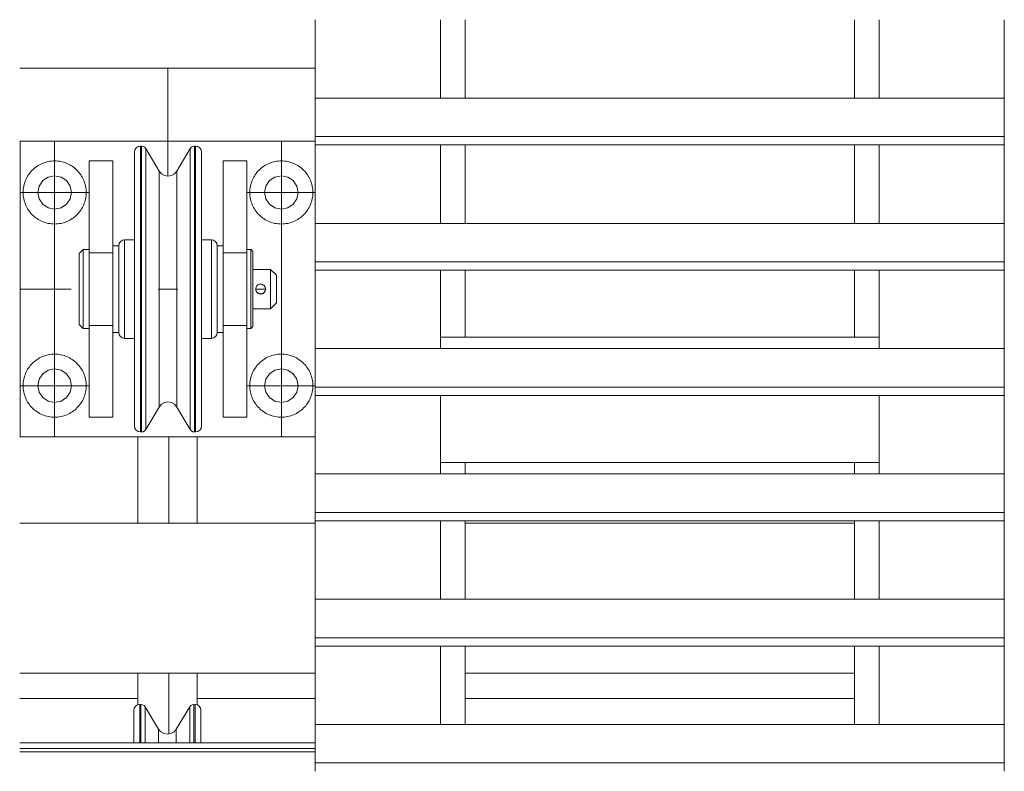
# Model space of a CAD drawing. Header units: millimetres. Extents: x 53746 to 116821, y -810352 to -765802.
# Tile 181 of 256: x 77829 to 78329, y -773633 to -773252. Entities that reach past the tile are written whole.
import ezdxf

# ---------------------------------------------------------------- set-up
doc = ezdxf.new("R2010")
doc.units = ezdxf.units.MM
doc.header["$MEASUREMENT"] = 0
doc.linetypes.add('DGN Style 4', pattern=[2290.351719, 1144.460571, -572.230286, 1.430576, -572.230286])
for name, color, linetype, lineweight in [('Main Cradle Rails', 7, 'Continuous', 0), ('Side Cradle Tower', 7, 'Continuous', 0), ('Side Cradle Tower Rail Frame', 7, 'Continuous', 0)]:
    doc.layers.add(name, color=color, linetype=linetype, lineweight=lineweight)

# ---------------------------------------------------------------- blocks, each defined once
blk = doc.blocks.new('*U57')
at = {"layer": 'Side Cradle Tower', "color": 7, "linetype": 'Continuous', "lineweight": 0}
for p, q in [((-7240.34, 14785.35), (-7240.34, 14825.11)), ((-7227.79, 14785.35), (-7227.79, 14825.11)), ((-7030.37, 14825.11), (-7030.37, 14785.35)), ((-7017.81, 14785.35), (-7017.81, 14825.11)), ((-6954.31, 14825.11), (-6954.31, 14785.35)), ((-7453.79, 14800.5), (-7303.84, 14800.5)), ((-7240.34, 14795.91), (-7240.34, 14795.91)), ((-7017.81, 14795.91), (-7017.81, 14795.91)), ((-7303.9, 14785.35), (-6954.31, 14785.35)), ((-7303.9, 14761.56), (-7303.9, 14765.8)), ((-7303.9, 14765.8), (-6954.31, 14765.8)), ((-6954.31, 14761.56), (-6954.31, 14765.8)), ((-7453.56, 14613.46), (-7453.56, 14763.46)), ((-7453.56, 14763.46), (-7303.9, 14763.46)), ((-7392.58, 14755.44), (-7392.58, 14760.96)), ((-7392.01, 14755.44), (-7392.01, 14760.96)), ((-7389.86, 14754.31), (-7389.86, 14759.73)), ((-7365.11, 14755.44), (-7365.11, 14760.96)), ((-7364.53, 14755.44), (-7364.53, 14760.96)), ((-7303.9, 14761.56), (-6954.31, 14761.56)), ((-7240.34, 14721.8), (-7240.34, 14761.56)), ((-7227.79, 14721.8), (-7227.79, 14761.56)), ((-7030.37, 14761.56), (-7030.37, 14721.8)), ((-7017.81, 14721.8), (-7017.81, 14761.56)), ((-6954.31, 14761.56), (-6954.31, 14721.8)), ((-7418.56, 14753.46), (-7406.56, 14753.46)), ((-7338.56, 14753.46), (-7350.56, 14753.46)), ((-7240.34, 14750.15), (-7240.34, 14750.15)), ((-7017.81, 14750.15), (-7017.81, 14750.15)), ((-7374.04, 14743.73), (-7374.04, 14748.28)), ((-7315.05, 14743.47), (-7317.8, 14745.31)), ((-7392.58, 14716.21), (-7392.58, 14739.72)), ((-7365.11, 14716.21), (-7365.11, 14739.72)), ((-7436.06, 14728.96), (-7439.31, 14729.61)), ((-7303.9, 14721.8), (-6954.31, 14721.8)), ((-7392.58, 14688.46), (-7392.58, 14716.2)), ((-7392.01, 14688.46), (-7392.01, 14716.2)), ((-7367.26, 14688.46), (-7367.26, 14715.73)), ((-7365.11, 14688.46), (-7365.11, 14716.2)), ((-7418.56, 14706.89), (-7406.56, 14706.89)), ((-7338.56, 14706.89), (-7350.56, 14706.89)), ((-7335.56, 14706.01), (-7335.56, 14701.89)), ((-7423.56, 14695.35), (-7423.56, 14701.19)), ((-7403.56, 14700.96), (-7403.56, 14688.46)), ((-7303.9, 14698.02), (-7303.9, 14702.26)), ((-7303.9, 14702.26), (-6954.31, 14702.26)), ((-6954.31, 14698.02), (-6954.31, 14702.26)), ((-7303.9, 14698.02), (-6954.31, 14698.02)), ((-7240.34, 14658.26), (-7240.34, 14698.02)), ((-7227.79, 14664), (-7227.79, 14698.02)), ((-7030.37, 14698.02), (-7030.37, 14664)), ((-7017.81, 14658.26), (-7017.81, 14698.02)), ((-6954.31, 14698.02), (-6954.31, 14658.26)), ((-7333.32, 14690.22), (-7333.45, 14690.09)), ((-7332.86, 14690.59), (-7333.32, 14690.22)), ((-7333.13, 14690.4), (-7333.18, 14690.36)), ((-7332.8, 14690.63), (-7332.81, 14690.62)), ((-7332.05, 14690.91), (-7332.51, 14690.77)), ((-7332.07, 14690.9), (-7332.48, 14690.78)), ((-7331.65, 14690.96), (-7332.05, 14690.91)), ((-7332.05, 14690.91), (-7331.66, 14690.96)), ((-7332.05, 14690.91), (-7332.05, 14690.91)), ((-7331.66, 14690.96), (-7331.66, 14690.96)), ((-7331.21, 14690.94), (-7331.54, 14690.95)), ((-7330.5, 14690.72), (-7330.6, 14690.76)), ((-7329.81, 14690.24), (-7330.41, 14690.68)), ((-7330.41, 14690.68), (-7330.41, 14690.68)), ((-7330.41, 14690.68), (-7330.08, 14690.48)), ((-7330.08, 14690.48), (-7330.03, 14690.43)), ((-7329.25, 14689.42), (-7329.76, 14690.19)), ((-7329.74, 14690.18), (-7329.74, 14690.18)), ((-7323.56, 14688.46), (-7323.56, 14691.14)), ((-7403.56, 14688.46), (-7403.56, 14675.96)), ((-7403.56, 14680.04), (-7403.56, 14688.46)), ((-7392.01, 14660.72), (-7392.01, 14688.46)), ((-7389.86, 14661.19), (-7389.86, 14688.46)), ((-7383.56, 14688.46), (-7373.56, 14688.46)), ((-7383.56, 14688.46), (-7373.56, 14688.46)), ((-7365.11, 14660.72), (-7365.11, 14688.46)), ((-7364.53, 14660.72), (-7364.53, 14688.46)), ((-7334.05, 14688.46), (-7334.03, 14688.14)), ((-7334.03, 14688.12), (-7333.95, 14687.73)), ((-7333.99, 14689.02), (-7333.88, 14689.38)), ((-7333.95, 14687.74), (-7333.86, 14687.51)), ((-7333.95, 14687.74), (-7333.95, 14687.74)), ((-7333.86, 14687.51), (-7333.58, 14686.99)), ((-7333.59, 14687.01), (-7333.59, 14687.01)), ((-7333.32, 14686.69), (-7333.36, 14686.73)), ((-7332.61, 14686.19), (-7332.62, 14686.2)), ((-7332.24, 14686.06), (-7332.24, 14686.06)), ((-7331.31, 14685.98), (-7330.74, 14686.1)), ((-7330.84, 14686.08), (-7330.6, 14686.16)), ((-7330.55, 14686.18), (-7329.79, 14686.7)), ((-7330.33, 14686.28), (-7330.34, 14686.28)), ((-7329.79, 14686.7), (-7329.66, 14686.84)), ((-7329.18, 14687.72), (-7329.06, 14688.46)), ((-7329.15, 14689.15), (-7329.15, 14689.15)), ((-7329.07, 14688.71), (-7329.06, 14688.46)), ((-7418.56, 14670.03), (-7418.56, 14672.61)), ((-7418.56, 14670.03), (-7406.56, 14670.03)), ((-7338.56, 14670.03), (-7350.56, 14670.03)), ((-7338.56, 14672.65), (-7338.56, 14670.03)), ((-7336.56, 14669.98), (-7336.56, 14668.46)), ((-7392.01, 14637.2), (-7392.01, 14660.71)), ((-7364.53, 14637.2), (-7364.53, 14660.71)), ((-7240.34, 14664), (-7017.81, 14664)), ((-7303.9, 14658.26), (-6954.31, 14658.26)), ((-7428.2, 14636.21), (-7427.56, 14639.46)), ((-7303.9, 14634.48), (-7303.9, 14638.71)), ((-7303.9, 14638.71), (-6954.31, 14638.71)), ((-6954.31, 14634.48), (-6954.31, 14638.71)), ((-7383.07, 14633.19), (-7383.07, 14628.64)), ((-7317.8, 14631.61), (-7315.05, 14633.45)), ((-7303.9, 14634.48), (-6954.31, 14634.48)), ((-7240.34, 14594.71), (-7240.34, 14634.48)), ((-7017.81, 14594.71), (-7017.81, 14634.48)), ((-6954.31, 14634.48), (-6954.31, 14594.71)), ((-7418.56, 14623.46), (-7406.56, 14623.46)), ((-7392.58, 14615.96), (-7392.58, 14621.48)), ((-7392.01, 14615.96), (-7392.01, 14621.48)), ((-7367.26, 14617.19), (-7367.26, 14622.61)), ((-7365.11, 14615.96), (-7365.11, 14621.48)), ((-7364.53, 14615.96), (-7364.53, 14621.48)), ((-7338.56, 14623.46), (-7350.56, 14623.46)), ((-7453.56, 14613.46), (-7453.79, 14613.46)), ((-7303.84, 14613.46), (-7453.56, 14613.46)), ((-7240.34, 14600.5), (-7017.81, 14600.5)), ((-7227.79, 14594.71), (-7227.79, 14600.5)), ((-7030.37, 14600.5), (-7030.37, 14594.71)), ((-7303.9, 14594.71), (-6954.31, 14594.71)), ((-7303.9, 14570.93), (-7303.9, 14575.17)), ((-7303.9, 14575.17), (-6954.31, 14575.17)), ((-6954.31, 14570.93), (-6954.31, 14575.17)), ((-7453.79, 14569.75), (-7303.84, 14569.75)), ((-7303.9, 14570.93), (-6954.31, 14570.93)), ((-7303.84, 14531.17), (-7303.84, 14570.93)), ((-7240.34, 14531.17), (-7240.34, 14570.93)), ((-7227.79, 14569.75), (-7227.79, 14570.93)), ((-7227.79, 14569.75), (-7030.37, 14569.75)), ((-7227.79, 14531.17), (-7227.79, 14569.75)), ((-7227.79, 14569.75), (-7227.79, 14569.75)), ((-7030.37, 14570.93), (-7030.37, 14569.75)), ((-7030.37, 14569.75), (-7030.37, 14531.17)), ((-7030.37, 14569.75), (-7030.37, 14569.75)), ((-7017.81, 14531.17), (-7017.81, 14570.93)), ((-6954.31, 14570.93), (-6954.31, 14531.17)), ((-7240.34, 14535.92), (-7240.34, 14535.92)), ((-7017.81, 14535.92), (-7017.81, 14535.92)), ((-7303.9, 14531.17), (-6954.31, 14531.17)), ((-7303.9, 14507.39), (-7303.9, 14511.62)), ((-7303.9, 14511.62), (-6954.31, 14511.62)), ((-6954.31, 14507.39), (-6954.31, 14511.62)), ((-7303.9, 14507.39), (-6954.31, 14507.39)), ((-7240.34, 14467.62), (-7240.34, 14507.39)), ((-7227.79, 14493.69), (-7227.79, 14507.39)), ((-7030.37, 14507.39), (-7030.37, 14493.69)), ((-7017.81, 14467.62), (-7017.81, 14507.39)), ((-6954.31, 14507.39), (-6954.31, 14467.62)), ((-7240.34, 14495.09), (-7240.34, 14495.09)), ((-7017.81, 14495.09), (-7017.81, 14495.09)), ((-7303.84, 14493.69), (-7453.79, 14493.69)), ((-7030.37, 14493.69), (-7227.79, 14493.69)), ((-7227.79, 14467.62), (-7227.79, 14493.69)), ((-7030.37, 14493.69), (-7030.37, 14467.62)), ((-7392.87, 14467.45), (-7392.87, 14477.7)), ((-7392.29, 14467.45), (-7392.29, 14477.7)), ((-7390.14, 14466.42), (-7390.14, 14476.5)), ((-7365.39, 14467.45), (-7365.39, 14477.7)), ((-7364.82, 14467.45), (-7364.82, 14477.7)), ((-7383.36, 14465.22), (-7383.36, 14458.23)), ((-7374.33, 14458.23), (-7374.33, 14465.22)), ((-7303.9, 14467.62), (-6954.31, 14467.62)), ((-7303.9, 14458.23), (-7453.79, 14458.23)), ((-7453.79, 14455.45), (-7303.9, 14455.45)), ((-7453.79, 14453.72), (-7303.9, 14453.72)), ((-7303.9, 14443.84), (-7303.9, 14448.08)), ((-7303.9, 14448.08), (-6954.31, 14448.08)), ((-6954.31, 14443.84), (-6954.31, 14448.08))]:
    blk.add_line(p, q, dxfattribs=at)
at = {"layer": 'Side Cradle Tower', "color": 7, "linetype": 'DGN Style 4', "lineweight": 0}
for p, q in [((-7378.61, 14800.5), (-7378.58, 14745.71)), ((-7436.06, 14763.46), (-7436.06, 14613.46)), ((-7321.06, 14763.46), (-7321.06, 14613.46)), ((-7418.56, 14737.46), (-7453.56, 14737.46)), ((-7338.56, 14737.46), (-7303.84, 14737.46)), ((-7453.79, 14688.46), (-7427.64, 14688.46)), ((-7334.05, 14688.46), (-7329.06, 14688.46)), ((-7418.56, 14639.46), (-7453.56, 14639.46)), ((-7338.56, 14639.46), (-7303.9, 14639.46)), ((-7378.2, 14613.46), (-7378.16, 14569.75)), ((-7378.09, 14493.69), (-7378.06, 14462.82))]:
    blk.add_line(p, q, dxfattribs=at)
at = {"layer": 'Side Cradle Tower', "color": 7, "linetype": 'Continuous', "lineweight": 0, "flags": 128}
for points in [[(-7303.84, 14785.35), (-7303.84, 14807.44), (-7303.84, 14825.11)], [(-7303.9, 14765.8), (-7303.9, 14785.35), (-7303.9, 14785.35)], [(-6954.31, 14765.8), (-6954.31, 14785.35), (-6954.31, 14785.35)], [(-7381.9, 14746.91), (-7383.07, 14748.28), (-7389.86, 14759.73), (-7390.41, 14760.39), (-7391.16, 14760.81), (-7392.01, 14760.96), (-7392.58, 14760.96), (-7393.73, 14760.73), (-7394.7, 14760.08), (-7395.35, 14759.11), (-7395.58, 14757.96), (-7395.58, 14752.67), (-7395.58, 14737.6), (-7395.58, 14715.06), (-7395.58, 14688.46), (-7395.58, 14661.86), (-7395.58, 14639.32), (-7395.58, 14624.25), (-7395.58, 14618.96), (-7395.35, 14617.81), (-7394.7, 14616.84), (-7393.73, 14616.19), (-7392.58, 14615.96), (-7392.01, 14615.96), (-7391.16, 14616.11), (-7390.41, 14616.53), (-7389.86, 14617.19), (-7383.07, 14628.64), (-7381.9, 14630.01), (-7380.33, 14630.9), (-7378.56, 14631.21), (-7376.78, 14630.9), (-7375.21, 14630.01), (-7374.04, 14628.64), (-7367.26, 14617.19), (-7366.7, 14616.53), (-7365.95, 14616.11), (-7365.11, 14615.96), (-7364.53, 14615.96), (-7363.38, 14616.19), (-7362.41, 14616.84), (-7361.76, 14617.81), (-7361.53, 14618.96), (-7361.53, 14624.25), (-7361.53, 14639.32), (-7361.53, 14661.86), (-7361.53, 14688.46), (-7361.53, 14715.06), (-7361.53, 14737.6), (-7361.53, 14752.67), (-7361.53, 14757.96), (-7361.76, 14759.11), (-7362.41, 14760.08), (-7363.38, 14760.73), (-7364.53, 14760.96), (-7365.11, 14760.96), (-7365.95, 14760.81), (-7366.7, 14760.39), (-7367.26, 14759.73), (-7374.04, 14748.28), (-7375.21, 14746.91), (-7376.78, 14746.02), (-7378.56, 14745.71), (-7380.33, 14746.02), (-7381.9, 14746.91)], [(-7367.26, 14715.73), (-7367.26, 14715.74), (-7367.26, 14738.86), (-7367.26, 14754.31), (-7367.26, 14759.73)], [(-7303.84, 14721.8), (-7303.84, 14721.82), (-7303.84, 14742.47), (-7303.84, 14761.56)], [(-7392.58, 14739.73), (-7392.58, 14755.44), (-7392.58, 14755.44)], [(-7392.01, 14739.73), (-7392.01, 14755.44), (-7392.01, 14755.44)], [(-7365.11, 14739.73), (-7365.11, 14755.44), (-7365.11, 14755.44)], [(-7364.53, 14739.73), (-7364.53, 14755.44), (-7364.53, 14755.44)], [(-7418.56, 14704.27), (-7418.56, 14706.89), (-7418.56, 14753.46), (-7418.56, 14753.46)], [(-7406.56, 14710.46), (-7406.56, 14753.46), (-7406.56, 14753.46)], [(-7389.86, 14738.86), (-7389.86, 14754.31), (-7389.86, 14754.31)], [(-7350.56, 14753.46), (-7350.56, 14753.46), (-7350.56, 14710.46)], [(-7338.56, 14753.46), (-7338.56, 14753.46), (-7338.56, 14706.89), (-7338.56, 14704.31)], [(-7436.06, 14728.96), (-7432.8, 14729.61), (-7430.05, 14731.45), (-7428.2, 14734.21), (-7427.56, 14737.46), (-7428.2, 14740.71), (-7430.05, 14743.47), (-7432.8, 14745.31), (-7436.06, 14745.96), (-7439.31, 14745.31), (-7442.07, 14743.47), (-7443.91, 14740.71), (-7444.56, 14737.46), (-7443.91, 14734.21), (-7442.07, 14731.45), (-7439.31, 14729.61)], [(-7383.07, 14748.28), (-7383.07, 14743.73), (-7383.07, 14730.76), (-7383.07, 14711.35)], [(-7315.05, 14743.47), (-7313.2, 14740.71), (-7312.56, 14737.46), (-7313.2, 14734.21), (-7315.05, 14731.45), (-7317.8, 14729.61), (-7321.06, 14728.96), (-7324.31, 14729.61), (-7327.07, 14731.45), (-7328.91, 14734.21), (-7329.56, 14737.46), (-7328.91, 14740.71), (-7327.07, 14743.47), (-7324.31, 14745.31), (-7321.06, 14745.96), (-7317.8, 14745.31)], [(-7392.01, 14716.21), (-7392.01, 14739.73), (-7392.01, 14739.73)], [(-7374.04, 14688.46), (-7374.04, 14711.35), (-7374.04, 14730.76), (-7374.04, 14743.73), (-7374.04, 14743.73)], [(-7364.53, 14716.21), (-7364.53, 14739.73), (-7364.53, 14739.73)], [(-7389.86, 14715.74), (-7389.86, 14738.86), (-7389.86, 14738.86)], [(-7303.9, 14702.26), (-7303.9, 14721.8), (-7303.9, 14721.8)], [(-6954.31, 14702.26), (-6954.31, 14721.8), (-6954.31, 14721.8)], [(-7389.86, 14688.46), (-7389.86, 14715.74), (-7389.86, 14715.74)], [(-7364.53, 14688.46), (-7364.53, 14716.2), (-7364.53, 14716.21)], [(-7403.56, 14696.88), (-7403.56, 14688.46), (-7403.56, 14680.04), (-7403.56, 14672.9), (-7403.56, 14668.13), (-7403.56, 14666.46), (-7406.56, 14666.46), (-7406.56, 14668.13), (-7406.56, 14672.9), (-7406.56, 14680.04), (-7406.56, 14688.46), (-7406.56, 14696.88), (-7406.56, 14704.02), (-7406.56, 14708.79), (-7406.56, 14710.46), (-7403.56, 14710.46), (-7403.56, 14708.79), (-7403.56, 14704.02), (-7403.56, 14696.88)], [(-7403.56, 14688.46), (-7403.56, 14696.88), (-7403.56, 14704.02), (-7403.56, 14708.79), (-7403.56, 14710.46), (-7403.33, 14711.61), (-7402.68, 14712.58), (-7401.7, 14713.23), (-7400.56, 14713.46), (-7395.58, 14713.46)], [(-7400.56, 14688.46), (-7400.56, 14698.03), (-7400.56, 14706.14), (-7400.56, 14711.56), (-7400.56, 14713.46)], [(-7383.07, 14711.35), (-7383.07, 14688.46), (-7383.07, 14665.57), (-7383.07, 14646.16), (-7383.07, 14633.19), (-7383.07, 14633.19)], [(-7361.53, 14713.46), (-7356.56, 14713.46), (-7355.41, 14713.23), (-7354.43, 14712.58), (-7353.78, 14711.61), (-7353.56, 14710.46), (-7353.56, 14708.79), (-7353.56, 14704.02), (-7353.56, 14696.88), (-7353.56, 14688.46)], [(-7356.56, 14688.46), (-7356.56, 14698.03), (-7356.56, 14706.14), (-7356.56, 14711.56), (-7356.56, 14713.46)], [(-7350.56, 14696.88), (-7350.56, 14688.46), (-7350.56, 14680.04), (-7350.56, 14672.9), (-7350.56, 14668.13), (-7350.56, 14666.46), (-7353.56, 14666.46), (-7353.56, 14668.13), (-7353.56, 14672.9), (-7353.56, 14680.04), (-7353.56, 14688.46), (-7353.56, 14696.88), (-7353.56, 14704.02), (-7353.56, 14708.79), (-7353.56, 14710.46), (-7350.56, 14710.46), (-7350.56, 14708.79), (-7350.56, 14704.02), (-7350.56, 14696.88)], [(-7423.56, 14701.19), (-7423.56, 14705.09), (-7423.56, 14706.46), (-7421.56, 14708.46), (-7418.56, 14708.46)], [(-7421.56, 14708.46), (-7421.56, 14706.94), (-7421.56, 14702.6), (-7421.56, 14696.11), (-7421.56, 14688.46), (-7421.56, 14680.81), (-7421.56, 14674.32), (-7421.56, 14669.98), (-7421.56, 14668.46)], [(-7338.56, 14708.46), (-7336.56, 14708.46), (-7335.56, 14707.46), (-7335.56, 14706.01)], [(-7336.56, 14669.98), (-7336.56, 14674.32), (-7336.56, 14680.81), (-7336.56, 14688.46), (-7336.56, 14696.11), (-7336.56, 14702.6), (-7336.56, 14706.94), (-7336.56, 14708.46)], [(-7418.56, 14704.31), (-7418.56, 14702.6), (-7418.56, 14702.57)], [(-7418.56, 14698.16), (-7418.56, 14702.54), (-7418.56, 14702.57)], [(-7338.56, 14702.57), (-7338.56, 14702.6), (-7338.56, 14704.31)], [(-7338.56, 14702.57), (-7338.56, 14702.54), (-7338.56, 14698.25)], [(-7335.56, 14701.89), (-7335.56, 14695.73), (-7335.56, 14688.46), (-7335.56, 14681.19), (-7335.56, 14675.02), (-7335.56, 14670.91), (-7335.56, 14669.46), (-7336.56, 14668.46), (-7338.56, 14668.46)], [(-7418.56, 14668.46), (-7421.56, 14668.46), (-7423.56, 14670.46), (-7423.56, 14671.83), (-7423.56, 14675.73), (-7423.56, 14681.57), (-7423.56, 14688.46), (-7423.56, 14695.35)], [(-7418.56, 14698.25), (-7418.56, 14696.11), (-7418.56, 14696.09)], [(-7418.56, 14688.46), (-7418.56, 14696.07), (-7418.56, 14696.09)], [(-7338.56, 14696.09), (-7338.56, 14696.11), (-7338.56, 14698.25)], [(-7338.56, 14696.09), (-7338.56, 14696.07), (-7338.56, 14688.46)], [(-7335.56, 14698.46), (-7326.56, 14698.46), (-7323.56, 14695.46), (-7323.56, 14694.93), (-7323.56, 14693.41), (-7323.56, 14691.14)], [(-7326.56, 14698.46), (-7326.56, 14697.7), (-7326.56, 14695.53), (-7326.56, 14692.29), (-7326.56, 14688.46), (-7326.56, 14684.63), (-7326.56, 14681.39), (-7326.56, 14679.22), (-7326.56, 14678.46)], [(-7303.84, 14658.26), (-7303.84, 14679.01), (-7303.84, 14698.02)], [(-7333.71, 14689.73), (-7333.86, 14689.42), (-7333.88, 14689.38), (-7334.05, 14688.46)], [(-7333.44, 14690.1), (-7333.86, 14689.42), (-7333.88, 14689.38), (-7333.88, 14689.38), (-7334.01, 14688.95)], [(-7334.01, 14688.95), (-7334.01, 14688.95), (-7333.88, 14689.38), (-7333.86, 14689.42), (-7333.71, 14689.73), (-7333.71, 14689.73)], [(-7333.71, 14689.73), (-7333.44, 14690.1), (-7333.32, 14690.22), (-7333.18, 14690.36)], [(-7333.18, 14690.36), (-7332.8, 14690.63), (-7332.8, 14690.63)], [(-7332.51, 14690.77), (-7332.51, 14690.77), (-7332.82, 14690.62)], [(-7332.8, 14690.63), (-7332.51, 14690.77), (-7332.48, 14690.78)], [(-7332.48, 14690.78), (-7332.05, 14690.91), (-7332.05, 14690.91)], [(-7332.48, 14690.78), (-7332.48, 14690.78), (-7332.48, 14690.78)], [(-7331.56, 14690.95), (-7331.56, 14690.95), (-7331.66, 14690.96), (-7331.66, 14690.96)], [(-7331.56, 14690.95), (-7331.22, 14690.94), (-7330.82, 14690.85), (-7330.6, 14690.76)], [(-7330.49, 14690.71), (-7330.6, 14690.76), (-7331.22, 14690.94)], [(-7330.6, 14690.76), (-7330.41, 14690.68), (-7330.41, 14690.68)], [(-7329.74, 14690.18), (-7329.74, 14690.18), (-7329.79, 14690.22), (-7330.08, 14690.48), (-7330.08, 14690.48)], [(-7329.74, 14690.18), (-7329.51, 14689.89), (-7329.28, 14689.5), (-7329.25, 14689.41), (-7329.15, 14689.15)], [(-7418.56, 14680.83), (-7418.56, 14680.85), (-7418.56, 14688.46), (-7418.56, 14688.46)], [(-7400.56, 14663.46), (-7400.56, 14665.36), (-7400.56, 14670.78), (-7400.56, 14678.89), (-7400.56, 14688.46)], [(-7392.58, 14660.71), (-7392.58, 14660.72), (-7392.58, 14688.46)], [(-7374.04, 14628.64), (-7374.04, 14633.19), (-7374.04, 14646.16), (-7374.04, 14665.57), (-7374.04, 14688.46)], [(-7367.26, 14661.18), (-7367.26, 14661.18), (-7367.26, 14688.46)], [(-7356.56, 14663.46), (-7356.56, 14665.36), (-7356.56, 14670.78), (-7356.56, 14678.89), (-7356.56, 14688.46)], [(-7353.56, 14688.46), (-7353.56, 14688.46), (-7353.56, 14680.04)], [(-7338.56, 14688.46), (-7338.56, 14688.46), (-7338.56, 14680.85), (-7338.56, 14680.83)], [(-7323.56, 14688.46), (-7323.56, 14685.78), (-7323.56, 14683.51), (-7323.56, 14681.99), (-7323.56, 14681.46), (-7326.56, 14678.46), (-7335.56, 14678.46)], [(-7333.95, 14687.74), (-7334.03, 14688.11), (-7334.05, 14688.46), (-7334.05, 14688.46), (-7334.05, 14688.55), (-7334.01, 14688.95)], [(-7333.59, 14687.01), (-7333.78, 14687.32), (-7333.86, 14687.51)], [(-7333.59, 14687.01), (-7333.59, 14687.01), (-7333.32, 14686.69), (-7333.32, 14686.69)], [(-7333.45, 14686.84), (-7333.32, 14686.7), (-7332.62, 14686.2)], [(-7332.62, 14686.2), (-7333, 14686.42), (-7333.29, 14686.66), (-7333.32, 14686.69)], [(-7332.62, 14686.2), (-7332.62, 14686.2), (-7332.51, 14686.16), (-7332.24, 14686.06), (-7332.24, 14686.06)], [(-7332.25, 14686.06), (-7331.81, 14685.97), (-7331.81, 14685.97)], [(-7332.24, 14686.06), (-7331.81, 14685.97), (-7331.81, 14685.97)], [(-7331.81, 14685.97), (-7331.81, 14685.97), (-7332.24, 14686.06), (-7332.24, 14686.06)], [(-7330.6, 14686.16), (-7330.74, 14686.1), (-7331.11, 14686), (-7331.56, 14685.96), (-7331.81, 14685.97)], [(-7331.81, 14685.97), (-7331.56, 14685.97), (-7331.12, 14686)], [(-7330.6, 14686.16), (-7330.6, 14686.16), (-7330.33, 14686.28), (-7330.33, 14686.28)], [(-7329.06, 14688.46), (-7329.06, 14688.32), (-7329.12, 14687.88), (-7329.25, 14687.5), (-7329.25, 14687.5), (-7329.46, 14687.1), (-7329.69, 14686.8), (-7329.79, 14686.7), (-7330.02, 14686.49), (-7330.33, 14686.28)], [(-7329.69, 14686.8), (-7329.25, 14687.51), (-7329.12, 14687.88)], [(-7329.15, 14689.15), (-7329.25, 14689.41), (-7329.26, 14689.42)], [(-7329.07, 14688.71), (-7329.07, 14688.71), (-7329.15, 14689.15), (-7329.15, 14689.15)], [(-7329.07, 14688.71), (-7329.07, 14688.71), (-7329.07, 14688.71)], [(-7418.56, 14680.83), (-7418.56, 14680.81), (-7418.56, 14678.67)], [(-7403.56, 14672.9), (-7403.56, 14680.04), (-7403.56, 14680.04)], [(-7353.56, 14680.04), (-7353.56, 14680.04), (-7353.56, 14672.9)], [(-7338.56, 14678.67), (-7338.56, 14680.81), (-7338.56, 14680.83)], [(-7418.56, 14674.35), (-7418.56, 14674.38), (-7418.56, 14678.67)], [(-7338.56, 14678.76), (-7338.56, 14674.38), (-7338.56, 14674.35)], [(-7418.56, 14674.35), (-7418.56, 14674.32), (-7418.56, 14672.61)], [(-7418.56, 14623.46), (-7418.56, 14623.46), (-7418.56, 14670.03)], [(-7403.56, 14668.13), (-7403.56, 14672.9), (-7403.56, 14672.9)], [(-7353.56, 14672.9), (-7353.56, 14672.9), (-7353.56, 14668.13)], [(-7338.56, 14672.61), (-7338.56, 14674.32), (-7338.56, 14674.35)], [(-7338.56, 14670.03), (-7338.56, 14623.46), (-7338.56, 14623.46)], [(-7406.56, 14623.46), (-7406.56, 14623.46), (-7406.56, 14666.46)], [(-7395.58, 14663.46), (-7400.56, 14663.46), (-7401.7, 14663.69), (-7402.68, 14664.34), (-7403.33, 14665.31), (-7403.56, 14666.46), (-7403.56, 14668.13), (-7403.56, 14668.13)], [(-7353.56, 14668.13), (-7353.56, 14668.13), (-7353.56, 14666.46), (-7353.78, 14665.31), (-7354.43, 14664.34), (-7355.41, 14663.69), (-7356.56, 14663.46), (-7361.53, 14663.46)], [(-7350.56, 14666.46), (-7350.56, 14623.46), (-7350.56, 14623.46)], [(-7392.58, 14637.19), (-7392.58, 14637.19), (-7392.58, 14660.71)], [(-7389.86, 14617.19), (-7389.86, 14622.61), (-7389.86, 14638.06), (-7389.86, 14661.18), (-7389.86, 14661.19)], [(-7367.26, 14638.06), (-7367.26, 14638.06), (-7367.26, 14661.18)], [(-7365.11, 14637.19), (-7365.11, 14637.19), (-7365.11, 14660.71)], [(-7303.9, 14638.71), (-7303.9, 14658.26), (-7303.9, 14658.26)], [(-6954.31, 14638.71), (-6954.31, 14658.26), (-6954.31, 14658.26)], [(-7428.2, 14636.21), (-7430.05, 14633.45), (-7432.8, 14631.61), (-7436.06, 14630.96), (-7439.31, 14631.61), (-7442.07, 14633.45), (-7443.91, 14636.21), (-7444.56, 14639.46), (-7443.91, 14642.71), (-7442.07, 14645.47), (-7439.31, 14647.31), (-7436.06, 14647.96), (-7432.8, 14647.31), (-7430.05, 14645.47), (-7428.2, 14642.71), (-7427.56, 14639.46)], [(-7317.8, 14631.61), (-7321.06, 14630.96), (-7324.31, 14631.61), (-7327.07, 14633.45), (-7328.91, 14636.21), (-7329.56, 14639.46), (-7328.91, 14642.71), (-7327.07, 14645.47), (-7324.31, 14647.31), (-7321.06, 14647.96), (-7317.8, 14647.31), (-7315.05, 14645.47), (-7313.2, 14642.71), (-7312.56, 14639.46), (-7313.2, 14636.21), (-7315.05, 14633.45)], [(-7392.58, 14621.48), (-7392.58, 14621.48), (-7392.58, 14637.19)], [(-7392.01, 14621.48), (-7392.01, 14621.48), (-7392.01, 14637.19)], [(-7367.26, 14622.61), (-7367.26, 14622.61), (-7367.26, 14638.06)], [(-7365.11, 14621.48), (-7365.11, 14621.48), (-7365.11, 14637.19)], [(-7364.53, 14621.48), (-7364.53, 14621.48), (-7364.53, 14637.19)], [(-7303.84, 14594.71), (-7303.84, 14614.04), (-7303.84, 14634.48)], [(-7303.9, 14575.17), (-7303.9, 14594.71), (-7303.9, 14594.71)], [(-6954.31, 14575.17), (-6954.31, 14594.71), (-6954.31, 14594.71)], [(-7303.9, 14511.62), (-7303.9, 14531.17), (-7303.9, 14531.17)], [(-6954.31, 14511.62), (-6954.31, 14531.17), (-6954.31, 14531.17)], [(-7303.84, 14467.62), (-7303.84, 14485.61), (-7303.84, 14507.39)], [(-7395.87, 14458.23), (-7395.87, 14464.92), (-7395.87, 14474.75), (-7395.64, 14475.88), (-7394.99, 14476.84), (-7394.02, 14477.48), (-7392.87, 14477.7), (-7392.29, 14477.7), (-7391.45, 14477.56), (-7390.7, 14477.14), (-7390.14, 14476.5), (-7383.36, 14465.22), (-7382.19, 14463.87), (-7380.62, 14462.99), (-7378.84, 14462.69), (-7377.07, 14462.99), (-7375.5, 14463.87), (-7374.33, 14465.22), (-7367.54, 14476.5), (-7366.98, 14477.14), (-7366.24, 14477.56), (-7365.39, 14477.7), (-7364.82, 14477.7), (-7363.67, 14477.48), (-7362.7, 14476.84), (-7362.05, 14475.88), (-7361.82, 14474.75), (-7361.82, 14464.92), (-7361.82, 14458.23)], [(-7367.54, 14458.23), (-7367.54, 14466.42), (-7367.54, 14476.5)], [(-7392.87, 14458.23), (-7392.87, 14467.45), (-7392.87, 14467.45)], [(-7392.29, 14458.23), (-7392.29, 14467.45), (-7392.29, 14467.45)], [(-7390.14, 14458.23), (-7390.14, 14466.42), (-7390.14, 14466.42)], [(-7365.39, 14458.23), (-7365.39, 14467.45), (-7365.39, 14467.45)], [(-7364.82, 14458.23), (-7364.82, 14467.45), (-7364.82, 14467.45)], [(-7303.9, 14448.08), (-7303.9, 14467.62), (-7303.9, 14467.62)], [(-6954.31, 14448.08), (-6954.31, 14467.62), (-6954.31, 14467.62)]]:
    blk.add_lwpolyline(points, dxfattribs=at)
at = {"layer": 'Side Cradle Tower', "color": 7, "linetype": 'DGN Style 4', "lineweight": 0, "extrusion": (0, 0, -1)}
for centre in [(7436.06, 14737.46), (7321.06, 14737.46), (7436.06, 14639.46), (7321.06, 14639.46)]:
    blk.add_arc(centre, 16, 0, 360, dxfattribs=at)
at = {"layer": 'Side Cradle Tower Rail Frame', "color": 7, "linetype": 'Continuous', "lineweight": 0}
for p, q in [((-7393.84, 14613.46), (-7393.84, 14569.75)), ((-7363.84, 14569.75), (-7363.84, 14613.46)), ((-7393.84, 14493.69), (-7393.84, 14477.51)), ((-7363.84, 14477.51), (-7363.84, 14493.69)), ((-7453.79, 14480.85), (-7393.84, 14480.85)), ((-7363.84, 14480.85), (-7303.84, 14480.85)), ((-7227.79, 14480.85), (-7030.37, 14480.85))]:
    blk.add_line(p, q, dxfattribs=at)

msp = doc.modelspace()

# ---------------------------------------------------------------- block references
at = {"layer": 'Main Cradle Rails', "color": 7, "linetype": 'Continuous', "lineweight": 0}
msp.add_blockref('*U57', (85283.05, -788076.95), dxfattribs=at)

doc.saveas('drawing.dxf')
